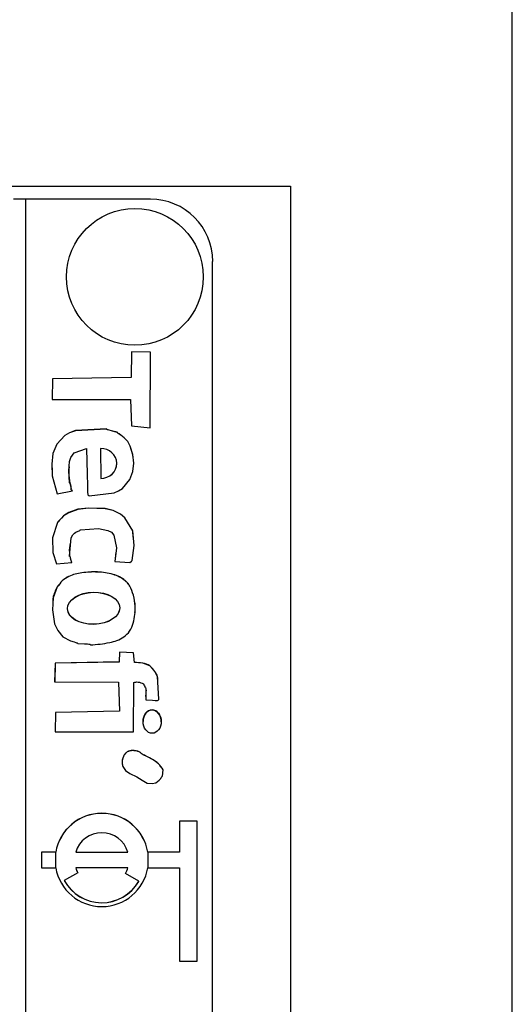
# Model space of a CAD drawing. Header units: millimetres. Extents: x 179 to 1964, y 94 to 1575.
# Tile 30 of 34: x 1778 to 1794, y 959 to 991. Entities that reach past the tile are written whole.
import ezdxf

# ---------------------------------------------------------------- set-up
doc = ezdxf.new("R2010")
doc.units = ezdxf.units.MM

msp = doc.modelspace()

# ---------------------------------------------------------------- linework, layer by layer
at = {"color": 7, "linetype": 'Continuous', "lineweight": 25}
for p, q in [((1793.633, 902.856), (1793.633, 1005.717)), ((1761.504, 985.717), (1786.504, 985.717)), ((1786.504, 985.717), (1786.504, 924.717)), ((1778.004, 985.291), (1777.604, 985.291)), ((1778.004, 925.315), (1778.004, 985.293)), ((1782.004, 985.293), (1778.004, 985.293)), ((1784.004, 927.314), (1784.004, 983.294)), ((1781.399, 980.39), (1781.384, 979.564)), ((1781.399, 980.387), (1781.384, 979.562)), ((1782.002, 980.373), (1781.399, 980.39)), ((1781.399, 980.387), (1781.399, 980.39)), ((1782.002, 980.37), (1781.399, 980.387)), ((1782.001, 977.942), (1782.002, 980.373)), ((1778.863, 979.52), (1778.847, 978.85)), ((1778.863, 979.517), (1778.847, 978.85)), ((1781.384, 979.564), (1778.863, 979.52)), ((1781.384, 979.562), (1778.863, 979.517)), ((1778.863, 979.517), (1778.863, 979.52)), ((1781.384, 979.562), (1781.384, 979.564)), ((1778.847, 978.85), (1781.368, 978.85)), ((1781.368, 978.85), (1781.398, 978.003)), ((1781.398, 978.003), (1782.001, 977.942)), ((1780.398, 977.278), (1780.398, 977.281)), ((1780.398, 977.281), (1780.407, 976.315)), ((1780.398, 977.278), (1780.407, 976.313)), ((1779.379, 976.697), (1779.379, 976.693)), ((1780.921, 976.797), (1780.921, 976.801)), ((1780.407, 976.313), (1780.407, 976.315)), ((1779.008, 975.819), (1779.498, 975.912)), ((1779.46, 975.959), (1779.46, 975.956)), ((1780.894, 973.948), (1780.856, 973.647)), ((1778.983, 973.566), (1779.474, 973.615)), ((1780.856, 973.649), (1781.348, 973.609)), ((1779.012, 972.827), (1779.012, 972.83)), ((1781.016, 970.729), (1780.997, 970.417)), ((1781.016, 970.726), (1780.997, 970.414)), ((1781.463, 970.711), (1781.016, 970.729)), ((1781.016, 970.726), (1781.016, 970.729)), ((1781.463, 970.708), (1781.016, 970.726)), ((1781.488, 970.399), (1781.463, 970.711)), ((1781.463, 970.708), (1781.463, 970.711)), ((1781.488, 970.396), (1781.463, 970.708)), ((1778.944, 970.376), (1778.927, 969.774)), ((1778.944, 970.374), (1778.928, 969.774)), ((1780.997, 970.417), (1778.944, 970.376)), ((1780.997, 970.414), (1778.944, 970.374)), ((1778.944, 970.374), (1778.944, 970.376)), ((1780.997, 970.414), (1780.997, 970.417)), ((1781.488, 970.396), (1781.488, 970.399)), ((1778.927, 969.774), (1780.98, 969.77)), ((1780.98, 969.77), (1781.011, 968.833)), ((1781.463, 968.168), (1781.471, 969.752)), ((1781.86, 969.528), (1781.86, 969.531)), ((1778.958, 968.793), (1778.942, 968.168)), ((1778.958, 968.79), (1778.942, 968.168)), ((1781.011, 968.833), (1778.958, 968.793)), ((1781.011, 968.831), (1778.958, 968.79)), ((1778.958, 968.79), (1778.958, 968.793)), ((1781.011, 968.831), (1781.011, 968.833)), ((1781.766, 968.502), (1781.766, 968.499)), ((1782.352, 968.495), (1782.352, 968.499)), ((1778.942, 968.168), (1781.463, 968.168)), ((1783.504, 965.301), (1782.942, 965.301)), ((1782.942, 965.301), (1782.942, 964.301)), ((1783.504, 965.298), (1782.942, 965.298)), ((1783.504, 960.802), (1783.504, 965.301)), ((1778.504, 964.301), (1778.504, 963.801)), ((1778.963, 964.301), (1778.504, 964.301)), ((1778.963, 964.298), (1778.504, 964.298)), ((1778.963, 964.298), (1778.963, 964.301)), ((1779.603, 964.301), (1781.28, 964.301)), ((1779.603, 964.298), (1779.603, 964.301)), ((1779.603, 964.298), (1781.28, 964.298)), ((1781.28, 964.298), (1781.28, 964.301)), ((1782.942, 964.301), (1781.921, 964.301)), ((1781.921, 964.298), (1781.921, 964.301)), ((1782.942, 964.298), (1781.921, 964.298)), ((1782.942, 964.298), (1782.942, 964.301)), ((1778.504, 963.801), (1778.963, 963.801)), ((1779.67, 963.639), (1779.236, 963.389)), ((1781.28, 963.801), (1779.603, 963.801)), ((1779.603, 963.799), (1779.603, 963.801)), ((1781.632, 963.364), (1781.199, 963.614)), ((1781.28, 963.799), (1781.28, 963.801)), ((1781.921, 963.801), (1782.942, 963.801)), ((1782.942, 963.801), (1782.942, 960.802)), ((1779.236, 963.387), (1779.236, 963.389)), ((1781.632, 963.361), (1781.632, 963.364)), ((1782.942, 960.802), (1783.504, 960.802))]:
    msp.add_line(p, q, dxfattribs=at)
at = {"color": 8, "linetype": 'Continuous', "lineweight": 25}
for p, q in [((1778.963, 963.801), (1778.963, 964.298)), ((1781.921, 964.298), (1781.921, 963.801))]:
    msp.add_line(p, q, dxfattribs=at)
at = {"color": 7, "linetype": 'Continuous', "lineweight": 25, "flags": 128}
for points in [[(1779.954, 977.277), (1779.971, 976.452), (1779.98, 976.09), (1779.985, 975.93), (1779.988, 975.86), (1779.99, 975.805), (1779.994, 975.789), (1780.005, 975.775), (1780.021, 975.764), (1780.028, 975.761), (1780.032, 975.761), (1780.033, 975.761), (1780.034, 975.761), (1780.034, 975.761), (1780.034, 975.761), (1780.035, 975.761), (1780.035, 975.761), (1780.035, 975.761), (1780.035, 975.761), (1780.841, 975.851), (1780.981, 975.912), (1781.103, 975.993), (1781.345, 976.282), (1781.439, 976.534), (1781.469, 976.804), (1781.439, 977.082), (1781.359, 977.356), (1781.276, 977.506), (1781.165, 977.622), (1781.051, 977.709), (1780.997, 977.747), (1780.973, 977.763), (1780.954, 977.776), (1780.942, 977.79), (1780.936, 977.795), (1780.934, 977.797), (1780.932, 977.798), (1780.932, 977.798), (1780.932, 977.798), (1780.931, 977.798), (1780.931, 977.798), (1780.931, 977.798), (1780.931, 977.798), (1780.931, 977.798), (1780.756, 977.846), (1780.678, 977.867), (1780.645, 977.876), (1780.63, 977.881), (1780.618, 977.885), (1780.612, 977.889), (1780.607, 977.897), (1780.602, 977.904), (1780.598, 977.906), (1780.597, 977.907), (1780.596, 977.907), (1780.596, 977.907), (1780.596, 977.907), (1780.596, 977.907), (1780.596, 977.907), (1780.596, 977.907), (1780.596, 977.907), (1779.6, 977.853), (1779.409, 977.781), (1779.259, 977.694), (1778.999, 977.42), (1778.874, 977.115), (1778.838, 976.776), (1778.846, 976.397), (1779.008, 975.819)], [(1781.451, 976.97), (1781.439, 977.079), (1781.359, 977.353), (1781.276, 977.503), (1781.165, 977.619), (1781.051, 977.707), (1780.997, 977.744), (1780.973, 977.76), (1780.954, 977.773), (1780.942, 977.787), (1780.936, 977.793), (1780.934, 977.795), (1780.932, 977.795), (1780.932, 977.795), (1780.932, 977.796), (1780.931, 977.796), (1780.931, 977.796), (1780.931, 977.796), (1780.931, 977.796), (1780.931, 977.796), (1780.756, 977.844), (1780.678, 977.864), (1780.645, 977.874), (1780.63, 977.878), (1780.618, 977.882), (1780.612, 977.887), (1780.607, 977.894), (1780.602, 977.902), (1780.598, 977.903), (1780.597, 977.904), (1780.596, 977.904), (1780.596, 977.904), (1780.596, 977.904), (1780.596, 977.904), (1780.596, 977.904), (1780.596, 977.904), (1780.596, 977.904), (1779.6, 977.851), (1779.409, 977.778), (1779.259, 977.692), (1778.999, 977.417), (1778.874, 977.113), (1778.838, 976.773), (1778.843, 976.545)], [(1779.498, 975.912), (1779.463, 975.947), (1779.46, 975.954), (1779.46, 975.962), (1779.461, 975.988), (1779.453, 976.056), (1779.442, 976.106), (1779.435, 976.133), (1779.432, 976.146), (1779.429, 976.157), (1779.424, 976.163), (1779.417, 976.168), (1779.409, 976.173), (1779.407, 976.176), (1779.406, 976.178), (1779.406, 976.178), (1779.406, 976.179), (1779.406, 976.179), (1779.406, 976.179), (1779.406, 976.179), (1779.406, 976.179), (1779.406, 976.179), (1779.382, 976.563), (1779.403, 976.864), (1779.447, 976.988), (1779.556, 977.141), (1779.954, 977.277)], [(1781.348, 973.609), (1781.391, 973.643), (1781.407, 973.66), (1781.411, 973.669), (1781.413, 973.673), (1781.414, 973.675), (1781.414, 973.676), (1781.414, 973.676), (1781.414, 973.676), (1781.414, 973.677), (1781.414, 973.677), (1781.414, 973.677), (1781.477, 974.159), (1781.437, 974.634), (1781.187, 975.049), (1781.046, 975.168), (1780.808, 975.285), (1780.549, 975.345), (1780.01, 975.362), (1779.673, 975.324), (1779.385, 975.218), (1779.215, 975.112), (1779.143, 975.043), (1779.085, 974.977), (1779.038, 974.927), (1779.025, 974.915), (1779.019, 974.909), (1779.017, 974.907), (1779.016, 974.905), (1779.016, 974.905), (1779.016, 974.904), (1779.016, 974.904), (1779.016, 974.904), (1779.016, 974.904), (1779.016, 974.904), (1779.016, 974.904), (1778.855, 974.407), (1778.87, 973.934), (1778.983, 973.566)], [(1781.454, 974.429), (1781.437, 974.631), (1781.187, 975.046), (1781.046, 975.165), (1780.808, 975.282), (1780.549, 975.342), (1780.01, 975.359), (1779.673, 975.321), (1779.385, 975.215), (1779.215, 975.109), (1779.143, 975.04), (1779.085, 974.975), (1779.038, 974.924), (1779.025, 974.912), (1779.019, 974.907), (1779.017, 974.904), (1779.016, 974.903), (1779.016, 974.902), (1779.016, 974.902), (1779.016, 974.902), (1779.016, 974.902), (1779.016, 974.902), (1779.016, 974.902), (1779.016, 974.902), (1778.855, 974.404), (1778.857, 974.335)], [(1779.474, 973.615), (1779.45, 973.715), (1779.438, 973.759), (1779.432, 973.778), (1779.427, 973.793), (1779.422, 973.799), (1779.415, 973.804), (1779.407, 973.809), (1779.405, 973.812), (1779.405, 973.814), (1779.405, 973.814), (1779.405, 973.815), (1779.405, 973.815), (1779.405, 973.815), (1779.405, 973.815), (1779.405, 973.815), (1779.405, 973.815), (1779.454, 974.406), (1779.508, 974.502), (1779.564, 974.559), (1779.613, 974.587), (1779.68, 974.617), (1779.71, 974.631), (1779.732, 974.643), (1779.743, 974.655), (1779.748, 974.662), (1779.751, 974.665), (1779.753, 974.665), (1779.754, 974.665), (1779.754, 974.665), (1779.754, 974.665), (1779.754, 974.665), (1779.754, 974.665), (1779.754, 974.665), (1779.754, 974.665), (1780.331, 974.704), (1780.635, 974.646), (1780.751, 974.585), (1780.827, 974.497), (1780.911, 974.084), (1780.856, 973.649)], [(1779.012, 972.83), (1778.877, 972.482), (1778.857, 972.096), (1778.926, 971.645), (1779.027, 971.425), (1779.192, 971.227), (1779.434, 971.099), (1779.554, 971.06), (1779.609, 971.043), (1779.633, 971.035), (1779.644, 971.032), (1779.653, 971.029), (1779.659, 971.025), (1779.664, 971.017), (1779.669, 971.01), (1779.672, 971.008), (1779.674, 971.007), (1779.674, 971.007), (1779.675, 971.007), (1779.675, 971.007), (1779.675, 971.007), (1779.675, 971.007), (1779.675, 971.007), (1779.675, 971.007), (1779.888, 970.997), (1779.981, 970.994), (1780.022, 970.991), (1780.04, 970.99), (1780.055, 970.988), (1780.061, 970.985), (1780.067, 970.98), (1780.077, 970.966)], [(1781.855, 969.198), (1782.068, 969.184), (1782.161, 969.18), (1782.202, 969.179), (1782.235, 969.179), (1782.25, 969.183), (1782.264, 969.193), (1782.275, 969.21), (1782.278, 969.218), (1782.279, 969.221), (1782.279, 969.222), (1782.279, 969.223), (1782.279, 969.223), (1782.279, 969.224), (1782.279, 969.224), (1782.279, 969.224), (1782.279, 969.224), (1782.279, 969.224), (1782.236, 969.947), (1782.148, 970.109), (1781.985, 970.292), (1781.759, 970.377), (1781.488, 970.399)], [(1781.116, 967.05), (1781.199, 966.929), (1781.339, 966.835), (1781.565, 966.719), (1781.735, 966.614), (1781.901, 966.522), (1782.058, 966.504), (1782.18, 966.53), (1782.29, 966.615), (1782.334, 966.672), (1782.353, 966.702), (1782.368, 966.727), (1782.38, 966.737), (1782.387, 966.743), (1782.389, 966.746), (1782.39, 966.748), (1782.39, 966.748), (1782.39, 966.749), (1782.39, 966.749), (1782.39, 966.749), (1782.39, 966.749), (1782.39, 966.749), (1782.39, 966.749), (1782.411, 966.95)]]:
    msp.add_lwpolyline(points, dxfattribs=at)
at = {"color": 7, "linetype": 'Continuous', "lineweight": 25}
msp.add_circle((1781.505, 982.795), 2.199, dxfattribs=at)
for centre, radius, start, end in [((1782.005, 983.294), 2, 0.0104, 90.0104), ((1781.441, 976.537), 2.056, 175.6427, 195.6146), ((1780.301, 973.973), 0.903, 162.4245, 203.5384), ((1780.442, 964.051), 1.5, 9.6113, 170.3887), ((1780.442, 964.048), 1.5, 9.6113, 170.3887), ((1780.442, 964.051), 0.875, 16.6188, 163.3812), ((1780.442, 964.052), 1.5, 189.6113, 350.3887), ((1780.441, 964.051), 0.875, 196.6074, 208.0895), ((1780.441, 964.048), 0.875, 196.6074, 208.0895), ((1780.442, 964.051), 0.875, 329.9908, 343.3926), ((1780.442, 964.048), 0.875, 329.9908, 343.3926), ((1780.442, 964.052), 1.375, 208.7955, 329.9838), ((1780.442, 964.049), 1.375, 208.7955, 329.9838)]:
    msp.add_arc(centre, radius, start, end, dxfattribs=at)
for centre, major_axis, ratio, start_param, end_param in [((1780.403, 976.798), (0.519, 0.016), 0.930798, 4.692033, 7.833625), ((1780.403, 976.795), (0.519, 0.016), 0.930798, 4.692033, 6.254899), ((1782.059, 968.497), (-0.003, 0.377), 0.776328, 4.701616, 7.843208)]:
    msp.add_ellipse(centre, major_axis=major_axis, ratio=ratio, start_param=start_param, end_param=end_param, dxfattribs=at)
for centre, major_axis, ratio in [((1780.178, 972.143), (0.839, 0.016), 0.614155), ((1780.178, 972.14), (0.839, 0.016), 0.614155), ((1782.059, 968.5), (-0.003, 0.377), 0.776328)]:
    msp.add_ellipse(centre, major_axis=major_axis, ratio=ratio, dxfattribs=at)
for points, knots in [([(1780.077, 970.966), (1780.284, 970.981), (1780.652, 971.009), (1781.1, 971.157), (1781.355, 971.403), (1781.459, 971.667), (1781.507, 971.937), (1781.528, 972.24), (1781.466, 972.548), (1781.381, 972.805), (1781.285, 972.942), (1781.236, 972.991), (1781.214, 973.012), (1781.204, 973.021), (1781.2, 973.025), (1781.198, 973.027), (1781.197, 973.027), (1781.197, 973.028), (1781.197, 973.028), (1781.086, 973.125), (1780.787, 973.259), (1780.305, 973.325), (1779.825, 973.298), (1779.432, 973.21), (1779.164, 973.036), (1779.062, 972.898), (1779.012, 972.83)], [0, 0, 0, 0, 0.1132093, 0.2016011, 0.2504146, 0.3014928, 0.3533998, 0.4005912, 0.4662598, 0.5238398, 0.5467754, 0.5569539, 0.5614112, 0.5633636, 0.5642205, 0.5645971, 0.5647627, 0.5648356, 0.5648676, 0.5648928, 0.6453406, 0.7372416, 0.8292975, 0.9070132, 0.9538888, 1, 1, 1, 1]), ([(1781.507, 972.008), (1781.512, 972.073), (1781.528, 972.258), (1781.465, 972.545), (1781.381, 972.803), (1781.285, 972.94), (1781.236, 972.989), (1781.214, 973.009), (1781.204, 973.018), (1781.2, 973.022), (1781.198, 973.024), (1781.197, 973.025), (1781.197, 973.025), (1781.197, 973.025), (1781.086, 973.123), (1780.787, 973.256), (1780.305, 973.322), (1779.825, 973.296), (1779.432, 973.207), (1779.164, 973.034), (1779.062, 972.896), (1779.012, 972.827)], [0, 0, 0, 0, 0.05586, 0.1592958, 0.2499911, 0.2861174, 0.3021499, 0.3091706, 0.3122459, 0.3135957, 0.3141888, 0.3144497, 0.3145644, 0.3146149, 0.3146546, 0.4413694, 0.5861244, 0.7311233, 0.8535348, 0.9273694, 1, 1, 1, 1]), ([(1779.012, 972.827), (1778.952, 972.714), (1778.874, 972.566), (1778.871, 972.402), (1778.871, 972.363)], [0, 0, 0, 0, 0.763464, 1, 1, 1, 1]), ([(1782.246, 969.768), (1782.249, 969.829), (1782.254, 969.952), (1782.137, 970.124), (1782.002, 970.31), (1781.748, 970.389), (1781.578, 970.393), (1781.488, 970.396)], [0, 0, 0, 0, 0.158159, 0.3220997, 0.5414945, 0.7572885, 1, 1, 1, 1]), ([(1781.471, 969.752), (1781.492, 969.759), (1781.535, 969.775), (1781.646, 969.773), (1781.726, 969.736), (1781.784, 969.71)], [0, 0, 0, 0, 0.199081, 0.426805, 1, 1, 1, 1]), ([(1781.784, 969.71), (1781.802, 969.669), (1781.827, 969.615), (1781.87, 969.534), (1781.845, 969.398), (1781.851, 969.283), (1781.855, 969.198)], [0, 0, 0, 0, 0.254867, 0.341367, 0.507922, 1, 1, 1, 1]), ([(1781.859, 969.528), (1781.859, 969.504), (1781.857, 969.418), (1781.856, 969.332), (1781.856, 969.27)], [0, 0, 0, 0, 0.282015, 1, 1, 1, 1]), ([(1782.411, 966.95), (1782.366, 967.018), (1782.277, 967.152), (1782.079, 967.278), (1781.9, 967.375), (1781.753, 967.437), (1781.664, 967.518), (1781.585, 967.551), (1781.512, 967.561), (1781.449, 967.569), (1781.349, 967.568), (1781.23, 967.521), (1781.143, 967.409), (1781.103, 967.293), (1781.09, 967.17), (1781.107, 967.09), (1781.116, 967.05)], [0, 0, 0, 0, 0.1275271, 0.2522622, 0.3641037, 0.452112, 0.5020086, 0.5515383, 0.5851242, 0.6185653, 0.651733, 0.7436891, 0.8065278, 0.8709837, 0.9364098, 1, 1, 1, 1]), ([(1782.411, 966.947), (1782.366, 967.015), (1782.277, 967.15), (1782.079, 967.275), (1781.9, 967.373), (1781.753, 967.435), (1781.664, 967.515), (1781.585, 967.548), (1781.512, 967.558), (1781.449, 967.566), (1781.349, 967.565), (1781.23, 967.518), (1781.144, 967.407), (1781.103, 967.296), (1781.1, 967.22), (1781.098, 967.184)], [0, 0, 0, 0, 0.137573, 0.272135, 0.392787, 0.487728, 0.541556, 0.594987, 0.631219, 0.667295, 0.703075, 0.802275, 0.870064, 0.939598, 1, 1, 1, 1])]:
    msp.add_open_spline(points, degree=3, knots=knots, dxfattribs=at)

doc.saveas('drawing.dxf')
